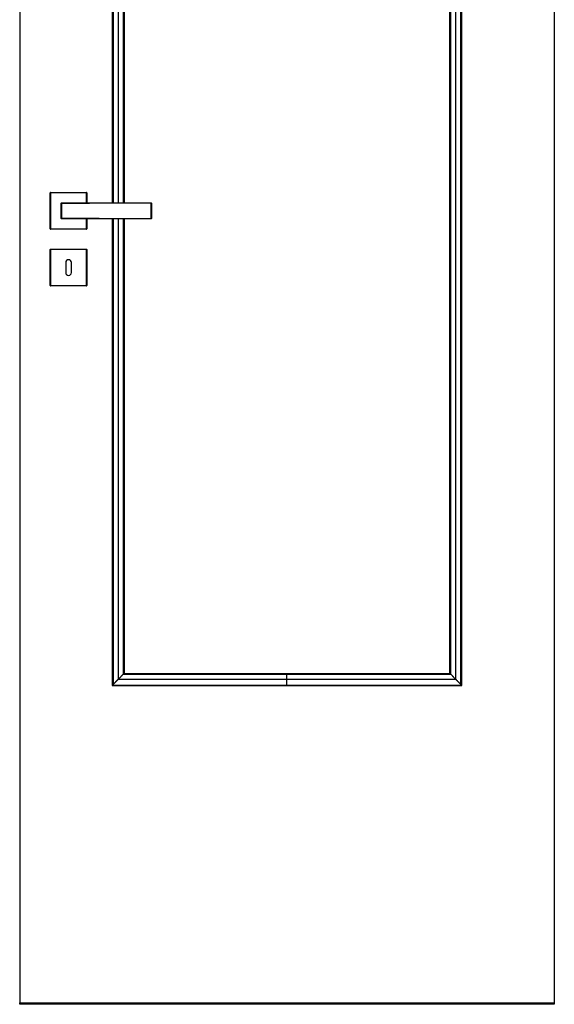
# Model space of a CAD drawing. Header units: millimetres. Extents: x -10980 to 5840, y 5 to 4205.
# Tile 6 of 32: x -8328 to -7584, y 1465 to 2835. Entities that reach past the tile are written whole.
import ezdxf

# ---------------------------------------------------------------- set-up
doc = ezdxf.new("R2010")
doc.units = ezdxf.units.MM
doc.layers.add('151', color=250, linetype='Continuous')

msp = doc.modelspace()

# ---------------------------------------------------------------- linework, layer by layer
at = {"layer": '151', "linetype": 'Continuous', "lineweight": -3}
for p, q in [((-8327.6, 3495.2), (-8327.6, 1467.2)), ((-7583.6, 3495.2), (-7583.6, 1467.2)), ((-8198.8, 3366.4), (-8198.8, 2580.2)), ((-7712.4, 1909), (-7712.4, 3366.4)), ((-8182.4, 3350), (-8182.4, 2580.2)), ((-7728.8, 1925.4), (-7728.8, 3350)), ((-8284.6, 2594.2), (-8285.1, 2594.2)), ((-8285.1, 2544.2), (-8285.1, 2594.2)), ((-8284.6, 2594.7), (-8284.6, 2594.2)), ((-8284.6, 2594.7), (-8234.6, 2594.7)), ((-8234.6, 2594.2), (-8284.6, 2594.2)), ((-8284.6, 2594.2), (-8284.6, 2544.2)), ((-8234.6, 2594.7), (-8234.6, 2594.2)), ((-8234.6, 2580.2), (-8234.6, 2594.2)), ((-8234.1, 2594.2), (-8234.6, 2594.2)), ((-8234.1, 2594.2), (-8234.1, 2580.2)), ((-8234.6, 2544.2), (-8234.6, 2558.2)), ((-8234.1, 2558.2), (-8234.1, 2544.2)), ((-8198.8, 2558.2), (-8198.8, 1909)), ((-8182.4, 2558.2), (-8182.4, 1925.4)), ((-8285.1, 2544.2), (-8284.6, 2544.2)), ((-8284.6, 2544.2), (-8234.6, 2544.2)), ((-8284.6, 2544.2), (-8284.6, 2543.7)), ((-8234.6, 2543.7), (-8284.6, 2543.7)), ((-8234.1, 2544.2), (-8234.6, 2544.2)), ((-8234.6, 2543.7), (-8234.6, 2544.2)), ((-8285.1, 2515.2), (-8284.6, 2515.2)), ((-8285.1, 2465.2), (-8285.1, 2515.2)), ((-8284.6, 2515.7), (-8234.6, 2515.7)), ((-8284.6, 2515.7), (-8284.6, 2515.2)), ((-8234.6, 2515.2), (-8284.6, 2515.2)), ((-8284.6, 2515.2), (-8284.6, 2465.2)), ((-8234.6, 2515.7), (-8234.6, 2515.2)), ((-8234.1, 2515.2), (-8234.6, 2515.2)), ((-8234.6, 2465.2), (-8234.6, 2515.2)), ((-8234.1, 2515.2), (-8234.1, 2465.2)), ((-8263.6, 2497.2), (-8263.6, 2483.2)), ((-8255.6, 2483.2), (-8255.6, 2497.2)), ((-8285.1, 2465.2), (-8284.6, 2465.2)), ((-8284.6, 2465.2), (-8284.6, 2464.7)), ((-8284.6, 2465.2), (-8234.6, 2465.2)), ((-8234.6, 2464.7), (-8284.6, 2464.7)), ((-8234.6, 2465.2), (-8234.1, 2465.2)), ((-8234.6, 2464.7), (-8234.6, 2465.2)), ((-8182.4, 1925.4), (-7955.6, 1925.4)), ((-7955.6, 1925.4), (-7728.8, 1925.4)), ((-8198.8, 1909), (-7955.6, 1909)), ((-7955.6, 1909), (-7712.4, 1909)), ((-8327.6, 1465.2), (-8327.6, 1467.2)), ((-8327.6, 1467.2), (-7583.6, 1467.2)), ((-7583.6, 1467.2), (-7583.6, 1465.2)), ((-7583.6, 1465.2), (-8327.6, 1465.2))]:
    msp.add_line(p, q, dxfattribs=at)
for centre, radius, start, end in [((-8284.6, 2594.2), 0.5, 90, 180), ((-8234.6, 2594.2), 0.5, 0, 90), ((-8269.6, 2579.7), 0.5, 90, 180), ((-8144.6, 2579.7), 0.5, 0, 90), ((-8269.6, 2558.7), 0.5, 180, 270), ((-8144.6, 2558.7), 0.5, 270, 0), ((-8284.6, 2544.2), 0.5, 180, 270), ((-8234.6, 2544.2), 0.5, 270, 0), ((-8284.6, 2515.2), 0.5, 90, 180), ((-8234.6, 2515.2), 0.5, 0, 90), ((-8259.6, 2497.2), 4, 0, 180), ((-8259.6, 2483.2), 4, 180, 0), ((-8284.6, 2465.2), 0.5, 180, 270), ((-8234.6, 2465.2), 0.5, 270, 0)]:
    msp.add_arc(centre, radius, start, end, dxfattribs=at)
for centre, major_axis, ratio, start_param, end_param in [((-8269.6, 2579.7), (0.5, 0), 0.4722, 3.141593, 4.709247), ((-8269.6, 2579.7), (0, 0.5), 0.003565, 0, 2.062579), ((-8144.6, 2579.7), (0, 0.5), 0.001266, 0, 1.053591), ((-8144.6, 2579.7), (0.5, 0), 0.494453, 0, 1.571897), ((-8269.6, 2558.7), (0.5, 0), 0.4722, 1.573939, 3.141593), ((-8269.6, 2558.7), (0, 0.5), 0.003565, 1.079014, 3.141593), ((-8144.6, 2558.7), (0.5, 0), 0.494453, 4.711288, 6.283185), ((-8144.6, 2558.7), (0, 0.5), 0.001266, 2.088001, 3.141593)]:
    msp.add_ellipse(centre, major_axis=major_axis, ratio=ratio, start_param=start_param, end_param=end_param, dxfattribs=at)
for points in [[(-8198.4, 3366), (-8198.4, 3104), (-8198.4, 2842), (-8198.4, 2580.1)], [(-8197.6, 3365.2), (-8197.6, 3103.5), (-8197.6, 2841.8), (-8197.6, 2580)], [(-8190.4, 3358), (-8190.4, 3098.7), (-8190.4, 2839.4), (-8190.4, 2580.1)], [(-7720.8, 1917.4), (-7720.8, 2397.6), (-7720.8, 2877.8), (-7720.8, 3358)], [(-7713.6, 1910.2), (-7713.6, 2395.2), (-7713.6, 2880.2), (-7713.6, 3365.2)], [(-7712.8, 1909.4), (-7712.8, 2395), (-7712.8, 2880.5), (-7712.8, 3366)], [(-8183.5, 3351.1), (-8183.5, 3094.1), (-8183.5, 2837.1), (-8183.5, 2580.1)], [(-7727.7, 1924.4), (-7727.7, 2399.9), (-7727.7, 2875.5), (-7727.7, 3351.1)], [(-8198.4, 2558.4), (-8198.4, 2342.1), (-8198.4, 2125.8), (-8198.4, 1909.4)], [(-8197.6, 2558.4), (-8197.6, 2342.4), (-8197.6, 2126.3), (-8197.6, 1910.2)], [(-8190.4, 2558.4), (-8190.4, 2344.8), (-8190.4, 2131.1), (-8190.4, 1917.4)], [(-8183.5, 2558.4), (-8183.5, 2347.1), (-8183.5, 2135.7), (-8183.5, 1924.4)], [(-8183.5, 1924.4), (-8107.5, 1924.4), (-8031.5, 1924.4), (-7955.6, 1924.4)], [(-7955.6, 1924.4), (-7879.6, 1924.4), (-7803.7, 1924.4), (-7727.7, 1924.4)], [(-8198.4, 1909.4), (-8117.5, 1909.4), (-8036.5, 1909.4), (-7955.6, 1909.4)], [(-8190.4, 1917.4), (-8112.1, 1917.4), (-8033.9, 1917.4), (-7955.6, 1917.4)], [(-7955.6, 1917.4), (-7877.3, 1917.4), (-7799.1, 1917.4), (-7720.8, 1917.4)], [(-7955.6, 1909.4), (-7874.7, 1909.4), (-7793.7, 1909.4), (-7712.8, 1909.4)]]:
    msp.add_open_spline(points, degree=3, dxfattribs=at)
for points, knots in [([(-8270.1, 2558.7), (-8270.1, 2559.1), (-8270.1, 2559.9), (-8270.1, 2560.8), (-8270.1, 2561.4), (-8270.1, 2561.6), (-8270.1, 2562), (-8270.1, 2562.1), (-8270.1, 2562.3), (-8270.1, 2562.8), (-8270.1, 2563.8), (-8270.1, 2565.2), (-8270.1, 2566.5), (-8270.1, 2567.4), (-8270.1, 2568.3), (-8270.1, 2568.8), (-8270.1, 2569.7), (-8270.1, 2570.1), (-8270.1, 2571.1), (-8270.1, 2572), (-8270.1, 2573.3), (-8270.1, 2574.6), (-8270.1, 2575.5), (-8270.1, 2576.2), (-8270.1, 2576.4), (-8270.1, 2576.8), (-8270.1, 2577), (-8270.1, 2577.7), (-8270.1, 2578.5), (-8270.1, 2579.3), (-8270.1, 2579.7)], [0, 0, 0, 0, 0.0625, 0.125, 0.125, 0.15625, 0.15625, 0.171875, 0.171875, 0.1875, 0.25, 0.3125, 0.375, 0.4375, 0.4375, 0.5, 0.5, 0.5625, 0.5625, 0.625, 0.6875, 0.75, 0.8125, 0.8125, 0.84375, 0.84375, 0.875, 0.875, 0.9375, 1, 1, 1, 1]), ([(-8269.6, 2580.2), (-8264.4, 2580.2), (-8259.2, 2580.2), (-8251.4, 2580.2), (-8248.8, 2580.2), (-8243.6, 2580.2), (-8241, 2580.2), (-8235.7, 2580.2), (-8233.1, 2580.2), (-8227.9, 2580.2), (-8225.3, 2580.2), (-8220.1, 2580.2), (-8217.5, 2580.2), (-8213.6, 2580.2), (-8212.3, 2580.2), (-8209.7, 2580.2), (-8208.4, 2580.2), (-8205.8, 2580.2), (-8204.5, 2580.2), (-8201.9, 2580.2), (-8200.6, 2580.2), (-8196.7, 2580.2), (-8191.5, 2580.2), (-8186.3, 2580.2), (-8181.1, 2580.2), (-8178.5, 2580.2), (-8170.6, 2580.2), (-8165.4, 2580.2), (-8155, 2580.2), (-8149.8, 2580.2), (-8144.6, 2580.2)], [0, 0, 0, 0, 0.125, 0.125, 0.1875, 0.1875, 0.25, 0.25, 0.3125, 0.3125, 0.375, 0.375, 0.4375, 0.4375, 0.46875, 0.46875, 0.5, 0.5, 0.53125, 0.53125, 0.5625, 0.5625, 0.625, 0.6875, 0.6875, 0.75, 0.75, 0.875, 0.875, 1, 1, 1, 1]), ([(-8234.1, 2579.6), (-8235.5, 2579.6), (-8236.9, 2579.6), (-8241, 2579.6), (-8243.6, 2579.6), (-8248.8, 2579.5), (-8251.4, 2579.5), (-8259.2, 2579.5), (-8264.4, 2579.5), (-8269.6, 2579.5)], [0, 0, 0, 0, 0.11904, 0.11904, 0.33928, 0.33928, 0.55952, 0.55952, 1, 1, 1, 1]), ([(-8269.6, 2579.5), (-8269.6, 2579.1), (-8269.6, 2578.3), (-8269.6, 2577.5), (-8269.6, 2576.8), (-8269.6, 2576.6), (-8269.6, 2576.2), (-8269.6, 2576), (-8269.6, 2575.4), (-8269.6, 2574.5), (-8269.6, 2573.2), (-8269.6, 2571.9), (-8269.6, 2571), (-8269.6, 2570.1), (-8269.6, 2569.7), (-8269.6, 2568.8), (-8269.6, 2568.3), (-8269.6, 2567.4), (-8269.6, 2566.6), (-8269.6, 2565.3), (-8269.6, 2564), (-8269.6, 2563.1), (-8269.6, 2562.6), (-8269.6, 2562.5), (-8269.6, 2562.2), (-8269.6, 2562.1), (-8269.6, 2561.8), (-8269.6, 2561.4), (-8269.6, 2561), (-8269.6, 2560.6), (-8269.6, 2560.4), (-8269.6, 2559.8), (-8269.6, 2559.4), (-8269.6, 2559)], [0, 0, 0, 0, 0.0625, 0.125, 0.125, 0.15625, 0.15625, 0.1875, 0.1875, 0.25, 0.3125, 0.375, 0.4375, 0.4375, 0.5, 0.5, 0.5625, 0.5625, 0.625, 0.6875, 0.75, 0.8125, 0.8125, 0.828125, 0.828125, 0.84375, 0.84375, 0.875, 0.90625, 0.90625, 0.9375, 0.9375, 1, 1, 1, 1]), ([(-8144.6, 2580), (-8149.8, 2580), (-8155, 2579.9), (-8162.8, 2579.9), (-8165.4, 2579.9), (-8170.6, 2579.9), (-8173.2, 2579.9), (-8178.5, 2579.8), (-8181.1, 2579.8), (-8186.3, 2579.8), (-8188.9, 2579.8), (-8194.1, 2579.8), (-8196.7, 2579.8), (-8200.6, 2579.7), (-8201.9, 2579.7), (-8204.5, 2579.7), (-8205.8, 2579.7), (-8208.4, 2579.7), (-8209.7, 2579.7), (-8212.3, 2579.7), (-8213.6, 2579.7), (-8217.5, 2579.7), (-8220.1, 2579.7), (-8225.3, 2579.7), (-8227.9, 2579.6), (-8231.7, 2579.6), (-8232.9, 2579.6), (-8234.1, 2579.6)], [0, 0, 0, 0, 0.174528, 0.174528, 0.261792, 0.261792, 0.349055, 0.349055, 0.436319, 0.436319, 0.523583, 0.523583, 0.610847, 0.610847, 0.654479, 0.654479, 0.698111, 0.698111, 0.741743, 0.741743, 0.785375, 0.785375, 0.872638, 0.872638, 0.959902, 0.959902, 1, 1, 1, 1]), ([(-8144.6, 2558.5), (-8144.6, 2558.9), (-8144.6, 2559.7), (-8144.6, 2560.6), (-8144.6, 2561.2), (-8144.6, 2561.6), (-8144.6, 2561.9), (-8144.6, 2562.1), (-8144.6, 2562.2), (-8144.6, 2562.8), (-8144.6, 2563.2), (-8144.6, 2564.1), (-8144.6, 2565), (-8144.6, 2566.4), (-8144.6, 2567.3), (-8144.6, 2568.3), (-8144.6, 2568.7), (-8144.6, 2569.7), (-8144.6, 2570.2), (-8144.6, 2571.1), (-8144.6, 2572), (-8144.6, 2573.4), (-8144.6, 2574.3), (-8144.6, 2575.2), (-8144.6, 2575.7), (-8144.6, 2576.2), (-8144.6, 2576.3), (-8144.6, 2576.6), (-8144.6, 2576.9), (-8144.6, 2577.3), (-8144.6, 2577.6), (-8144.6, 2577.9), (-8144.6, 2578), (-8144.6, 2578.3), (-8144.6, 2578.5), (-8144.6, 2579.1), (-8144.6, 2579.6), (-8144.6, 2580)], [0, 0, 0, 0, 0.0625, 0.125, 0.125, 0.15625, 0.171875, 0.171875, 0.1875, 0.1875, 0.25, 0.25, 0.3125, 0.375, 0.4375, 0.4375, 0.5, 0.5, 0.5625, 0.5625, 0.625, 0.6875, 0.75, 0.75, 0.8125, 0.8125, 0.828125, 0.828125, 0.84375, 0.875, 0.890625, 0.890625, 0.90625, 0.90625, 0.9375, 0.9375, 1, 1, 1, 1]), ([(-8144.1, 2579.7), (-8144.1, 2579.3), (-8144.1, 2578.5), (-8144.1, 2577.7), (-8144.1, 2577), (-8144.1, 2576.8), (-8144.1, 2576.4), (-8144.1, 2576.2), (-8144.1, 2575.5), (-8144.1, 2575.1), (-8144.1, 2574.2), (-8144.1, 2573.3), (-8144.1, 2572), (-8144.1, 2571.1), (-8144.1, 2570.1), (-8144.1, 2569.7), (-8144.1, 2568.8), (-8144.1, 2568.3), (-8144.1, 2567.4), (-8144.1, 2566.5), (-8144.1, 2565.1), (-8144.1, 2564.3), (-8144.1, 2563.4), (-8144.1, 2562.9), (-8144.1, 2562.4), (-8144.1, 2562.3), (-8144.1, 2562.1), (-8144.1, 2561.7), (-8144.1, 2561.4), (-8144.1, 2560.8), (-8144.1, 2559.9), (-8144.1, 2559.1), (-8144.1, 2558.7)], [0, 0, 0, 0, 0.0625, 0.125, 0.125, 0.15625, 0.15625, 0.1875, 0.1875, 0.25, 0.25, 0.3125, 0.375, 0.4375, 0.4375, 0.5, 0.5, 0.5625, 0.5625, 0.625, 0.6875, 0.75, 0.75, 0.8125, 0.8125, 0.828125, 0.828125, 0.84375, 0.875, 0.875, 0.9375, 1, 1, 1, 1]), ([(-8269.6, 2559), (-8264.4, 2559), (-8259.2, 2558.9), (-8251.4, 2558.9), (-8248.8, 2558.9), (-8243.6, 2558.9), (-8241, 2558.9), (-8235.7, 2558.8), (-8233.1, 2558.8), (-8227.9, 2558.8), (-8225.3, 2558.8), (-8220.1, 2558.8), (-8217.5, 2558.8), (-8213.6, 2558.7), (-8212.3, 2558.7), (-8209.7, 2558.7), (-8208.4, 2558.7), (-8205.8, 2558.7), (-8204.5, 2558.7), (-8201.9, 2558.7), (-8200.6, 2558.7), (-8196.7, 2558.7), (-8194.1, 2558.7), (-8188.9, 2558.7), (-8186.3, 2558.6), (-8181.1, 2558.6), (-8178.5, 2558.6), (-8173.2, 2558.6), (-8170.6, 2558.6), (-8165.4, 2558.5), (-8162.8, 2558.5), (-8155, 2558.5), (-8149.8, 2558.5), (-8144.6, 2558.5)], [0, 0, 0, 0, 0.125, 0.125, 0.1875, 0.1875, 0.25, 0.25, 0.3125, 0.3125, 0.375, 0.375, 0.4375, 0.4375, 0.46875, 0.46875, 0.5, 0.5, 0.53125, 0.53125, 0.5625, 0.5625, 0.625, 0.625, 0.6875, 0.6875, 0.75, 0.75, 0.8125, 0.8125, 0.875, 0.875, 1, 1, 1, 1]), ([(-8144.6, 2558.2), (-8149.8, 2558.2), (-8155, 2558.2), (-8165.4, 2558.2), (-8170.6, 2558.2), (-8178.5, 2558.2), (-8181.1, 2558.2), (-8186.3, 2558.2), (-8191.5, 2558.2), (-8196.7, 2558.2), (-8200.6, 2558.2), (-8201.9, 2558.2), (-8204.5, 2558.2), (-8205.8, 2558.2), (-8208.4, 2558.2), (-8209.7, 2558.2), (-8212.3, 2558.2), (-8213.6, 2558.2), (-8217.5, 2558.2), (-8220.1, 2558.2), (-8225.3, 2558.2), (-8227.9, 2558.2), (-8233.1, 2558.2), (-8235.7, 2558.2), (-8241, 2558.2), (-8243.6, 2558.2), (-8248.8, 2558.2), (-8251.4, 2558.2), (-8259.2, 2558.2), (-8264.4, 2558.2), (-8269.6, 2558.2)], [0, 0, 0, 0, 0.125, 0.125, 0.25, 0.25, 0.3125, 0.3125, 0.375, 0.4375, 0.4375, 0.46875, 0.46875, 0.5, 0.5, 0.53125, 0.53125, 0.5625, 0.5625, 0.625, 0.625, 0.6875, 0.6875, 0.75, 0.75, 0.8125, 0.8125, 0.875, 0.875, 1, 1, 1, 1]), ([(-8183.5, 1924.4), (-8184.1, 1923.8), (-8184.7, 1923.1), (-8185.4, 1922.4), (-8185.6, 1922.2), (-8185.9, 1921.9), (-8186.3, 1921.5), (-8186.8, 1921.1), (-8187.2, 1920.6), (-8187.3, 1920.5), (-8187.6, 1920.2), (-8188.1, 1919.8), (-8188.5, 1919.3), (-8188.9, 1918.9), (-8189.2, 1918.6), (-8189.7, 1918.1), (-8190.1, 1917.7), (-8190.4, 1917.4)], [0, 0, 0, 0, 0.25, 0.25, 0.3125, 0.3125, 0.375, 0.5, 0.5, 0.5625, 0.5625, 0.625, 0.75, 0.75, 0.8125, 0.875, 1, 1, 1, 1]), ([(-8182.4, 1925.4), (-8182.4, 1925.4), (-8182.4, 1925.4), (-8182.4, 1925.4), (-8182.4, 1925.4), (-8182.5, 1925.4), (-8182.5, 1925.4), (-8182.5, 1925.4), (-8182.5, 1925.3), (-8182.5, 1925.3), (-8182.5, 1925.3), (-8182.6, 1925.2), (-8182.6, 1925.2), (-8182.7, 1925.2), (-8182.7, 1925.1), (-8182.7, 1925.1), (-8182.7, 1925.1), (-8182.8, 1925), (-8182.8, 1925), (-8182.9, 1924.9), (-8183, 1924.8), (-8183.1, 1924.7), (-8183.1, 1924.7), (-8183.1, 1924.7), (-8183.2, 1924.7), (-8183.2, 1924.6), (-8183.3, 1924.5), (-8183.4, 1924.4), (-8183.5, 1924.4)], [0, 0, 0, 0, 0.125, 0.125, 0.1875, 0.1875, 0.21875, 0.21875, 0.25, 0.25, 0.375, 0.375, 0.4375, 0.4375, 0.46875, 0.46875, 0.5, 0.5, 0.625, 0.625, 0.75, 0.75, 0.78125, 0.78125, 0.8125, 0.875, 0.875, 1, 1, 1, 1]), ([(-7955.6, 1917.4), (-7955.6, 1917.9), (-7955.6, 1918.5), (-7955.6, 1919.5), (-7955.6, 1920.1), (-7955.6, 1921.3), (-7955.6, 1921.9), (-7955.6, 1923.1), (-7955.6, 1923.7), (-7955.6, 1924.4)], [0, 0, 0, 0, 0.25, 0.25, 0.5, 0.5, 0.75, 0.75, 1, 1, 1, 1]), ([(-7728.8, 1925.4), (-7728.8, 1925.4), (-7728.8, 1925.4), (-7728.8, 1925.4), (-7728.8, 1925.4), (-7728.7, 1925.4), (-7728.7, 1925.4), (-7728.7, 1925.4), (-7728.7, 1925.3), (-7728.7, 1925.3), (-7728.6, 1925.3), (-7728.6, 1925.2), (-7728.6, 1925.2), (-7728.5, 1925.2), (-7728.5, 1925.1), (-7728.5, 1925.1), (-7728.5, 1925.1), (-7728.4, 1925), (-7728.4, 1925), (-7728.3, 1924.9), (-7728.2, 1924.8), (-7728.1, 1924.7), (-7728.1, 1924.7), (-7728.1, 1924.7), (-7728, 1924.7), (-7728, 1924.6), (-7727.9, 1924.5), (-7727.8, 1924.4), (-7727.7, 1924.4)], [0, 0, 0, 0, 0.125, 0.125, 0.1875, 0.1875, 0.21875, 0.21875, 0.25, 0.25, 0.375, 0.375, 0.4375, 0.4375, 0.46875, 0.46875, 0.5, 0.5, 0.625, 0.625, 0.75, 0.75, 0.78125, 0.78125, 0.8125, 0.875, 0.875, 1, 1, 1, 1]), ([(-7727.7, 1924.4), (-7727.1, 1923.8), (-7726.5, 1923.1), (-7725.8, 1922.4), (-7725.6, 1922.2), (-7725.3, 1921.9), (-7724.9, 1921.5), (-7724.4, 1921.1), (-7724, 1920.6), (-7723.8, 1920.5), (-7723.6, 1920.2), (-7723.4, 1920), (-7723, 1919.6), (-7722.7, 1919.3), (-7721.9, 1918.5), (-7721.3, 1917.9), (-7720.8, 1917.4)], [0, 0, 0, 0, 0.25, 0.25, 0.3125, 0.3125, 0.375, 0.5, 0.5, 0.5625, 0.5625, 0.625, 0.625, 0.75, 0.75, 1, 1, 1, 1]), ([(-8193.8, 1914), (-8193.9, 1913.9), (-8193.9, 1913.9), (-8194.1, 1913.8), (-8194.1, 1913.7), (-8194.3, 1913.5), (-8194.4, 1913.4), (-8194.8, 1913.1), (-8195, 1912.8), (-8195.3, 1912.5), (-8195.5, 1912.4), (-8195.7, 1912.1), (-8195.8, 1912), (-8196, 1911.9), (-8196, 1911.8), (-8196.1, 1911.7), (-8196.2, 1911.6), (-8196.3, 1911.5), (-8196.5, 1911.4), (-8196.7, 1911.2), (-8196.8, 1911.1), (-8197, 1910.9), (-8197.1, 1910.8), (-8197.2, 1910.6), (-8197.3, 1910.6), (-8197.3, 1910.5), (-8197.4, 1910.5), (-8197.4, 1910.4), (-8197.4, 1910.4), (-8197.5, 1910.3), (-8197.6, 1910.2), (-8197.8, 1910), (-8197.9, 1910), (-8197.9, 1909.9), (-8198, 1909.9), (-8198, 1909.8), (-8198, 1909.8), (-8198.1, 1909.8), (-8198.1, 1909.7), (-8198.2, 1909.6), (-8198.2, 1909.6), (-8198.3, 1909.5), (-8198.4, 1909.5), (-8198.4, 1909.4)], [0, 0, 0, 0, 0.03125, 0.03125, 0.0625, 0.0625, 0.125, 0.125, 0.25, 0.25, 0.3125, 0.3125, 0.375, 0.375, 0.40625, 0.40625, 0.4375, 0.4375, 0.5, 0.5, 0.5625, 0.5625, 0.625, 0.625, 0.65625, 0.65625, 0.671875, 0.671875, 0.6875, 0.6875, 0.75, 0.75, 0.8125, 0.8125, 0.828125, 0.828125, 0.84375, 0.84375, 0.875, 0.875, 0.9375, 0.9375, 1, 1, 1, 1]), ([(-8190.4, 1917.4), (-8190.5, 1917.3), (-8190.7, 1917.2), (-8190.9, 1916.9), (-8191, 1916.8), (-8191.3, 1916.5), (-8191.5, 1916.4), (-8191.7, 1916.2), (-8191.8, 1916.1), (-8191.9, 1915.9), (-8192, 1915.9), (-8192, 1915.8), (-8192.2, 1915.7), (-8192.3, 1915.5), (-8192.6, 1915.2), (-8192.8, 1915.1), (-8193.1, 1914.8), (-8193.4, 1914.5), (-8193.7, 1914.2), (-8193.8, 1914)], [0, 0, 0, 0, 0.125, 0.125, 0.25, 0.25, 0.375, 0.375, 0.4375, 0.46875, 0.46875, 0.5, 0.5, 0.625, 0.625, 0.75, 0.75, 0.875, 1, 1, 1, 1]), ([(-7955.6, 1909.4), (-7955.6, 1909.5), (-7955.6, 1909.5), (-7955.6, 1909.6), (-7955.6, 1909.7), (-7955.6, 1909.9), (-7955.6, 1910), (-7955.6, 1910.3), (-7955.6, 1910.4), (-7955.6, 1910.7), (-7955.6, 1910.8), (-7955.6, 1911.2), (-7955.6, 1911.4), (-7955.6, 1911.7), (-7955.6, 1911.9), (-7955.6, 1912.3), (-7955.6, 1912.5), (-7955.6, 1912.9), (-7955.6, 1913.1), (-7955.6, 1913.5), (-7955.6, 1913.7), (-7955.6, 1914.2), (-7955.6, 1914.4), (-7955.6, 1914.8), (-7955.6, 1915), (-7955.6, 1915.4), (-7955.6, 1915.7), (-7955.6, 1916.1), (-7955.6, 1916.3), (-7955.6, 1916.6), (-7955.6, 1916.8), (-7955.6, 1917.1), (-7955.6, 1917.3), (-7955.6, 1917.4)], [0, 0, 0, 0, 0.0625, 0.0625, 0.125, 0.125, 0.1875, 0.1875, 0.25, 0.25, 0.3125, 0.3125, 0.375, 0.375, 0.4375, 0.4375, 0.5, 0.5, 0.5625, 0.5625, 0.625, 0.625, 0.6875, 0.6875, 0.75, 0.75, 0.8125, 0.8125, 0.875, 0.875, 0.9375, 0.9375, 1, 1, 1, 1]), ([(-7720.8, 1917.4), (-7720.7, 1917.3), (-7720.6, 1917.3), (-7720.5, 1917.1), (-7720.4, 1917), (-7720.1, 1916.8), (-7720, 1916.6), (-7719.7, 1916.3), (-7719.6, 1916.2), (-7719.5, 1916.1), (-7719.4, 1916), (-7719.3, 1915.9), (-7719.3, 1915.9), (-7719, 1915.7), (-7718.9, 1915.5), (-7718.5, 1915.1), (-7718.3, 1914.9), (-7717.9, 1914.5), (-7717.7, 1914.3), (-7717.5, 1914.1), (-7717.4, 1914), (-7717.3, 1913.9), (-7717.2, 1913.8), (-7717, 1913.7), (-7716.7, 1913.4), (-7716.5, 1913.2), (-7716.2, 1912.8), (-7716, 1912.6), (-7715.7, 1912.3), (-7715.6, 1912.2), (-7715.5, 1912.1), (-7715.4, 1912), (-7715.3, 1912), (-7715.3, 1911.9), (-7715.3, 1911.9), (-7715.2, 1911.9), (-7715, 1911.7), (-7714.9, 1911.5), (-7714.5, 1911.1), (-7714.3, 1911), (-7714.1, 1910.8), (-7714.1, 1910.7), (-7714, 1910.7), (-7714, 1910.6), (-7714, 1910.6), (-7713.9, 1910.5), (-7713.8, 1910.4), (-7713.7, 1910.3), (-7713.6, 1910.2), (-7713.4, 1910.1), (-7713.4, 1910), (-7713.3, 1909.9), (-7713.3, 1909.9), (-7713.2, 1909.8), (-7713.2, 1909.8), (-7713.2, 1909.8), (-7713.1, 1909.7), (-7713, 1909.7), (-7713, 1909.6), (-7712.9, 1909.6), (-7712.9, 1909.5), (-7712.8, 1909.5), (-7712.8, 1909.4)], [0, 0, 0, 0, 0.03125, 0.03125, 0.0625, 0.0625, 0.125, 0.125, 0.15625, 0.15625, 0.171875, 0.171875, 0.1875, 0.1875, 0.25, 0.25, 0.3125, 0.3125, 0.375, 0.375, 0.390625, 0.390625, 0.40625, 0.4375, 0.4375, 0.5, 0.5, 0.5625, 0.5625, 0.59375, 0.59375, 0.609375, 0.609375, 0.617187, 0.617187, 0.625, 0.625, 0.6875, 0.6875, 0.75, 0.75, 0.765625, 0.773437, 0.773437, 0.78125, 0.78125, 0.8125, 0.8125, 0.84375, 0.84375, 0.875, 0.875, 0.890625, 0.890625, 0.898437, 0.898437, 0.90625, 0.9375, 0.9375, 0.96875, 0.96875, 1, 1, 1, 1])]:
    msp.add_open_spline(points, degree=3, knots=knots, dxfattribs=at)

doc.saveas('drawing.dxf')
